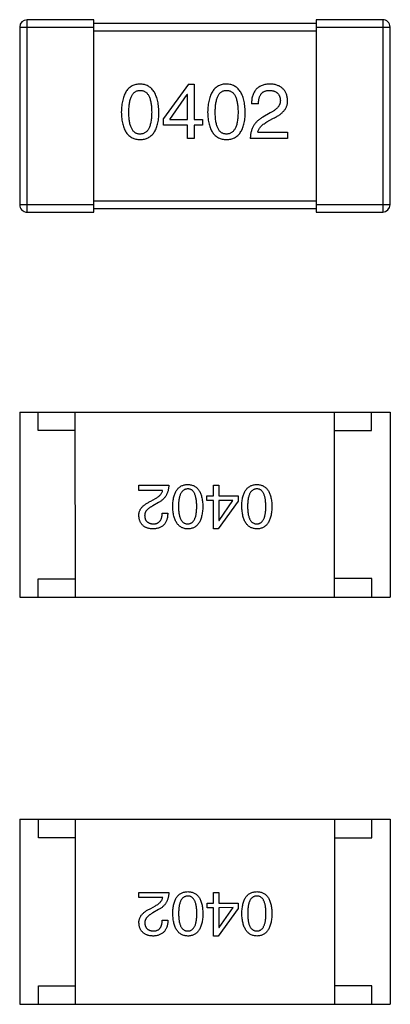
# Model space of a CAD drawing. Header units: inches. Extents: x -29 to 164, y -51 to 83.
# Tile 42 of 164: x 43.38 to 44.38, y 23.43 to 26.09. Entities that reach past the tile are written whole.
import ezdxf

# ---------------------------------------------------------------- set-up
doc = ezdxf.new("R2010")
doc.units = ezdxf.units.IN
doc.header["$LTSCALE"] = 1.21
doc.header["$MEASUREMENT"] = 0
doc.layers.get('0').update_dxf_attribs({"linetype": 'CONTINUOUS'})

msp = doc.modelspace()

# ---------------------------------------------------------------- linework, layer by layer
at = {"color": 7, "linetype": 'Continuous'}
for p, q in [((43.5823, 26.0902), (43.4023, 26.0902)), ((43.4024, 25.5702), (43.4023, 26.0902)), ((43.5824, 25.5702), (43.5823, 26.0902)), ((44.1823, 26.0803), (43.5823, 26.0802)), ((44.3623, 26.0904), (44.1823, 26.0903)), ((44.1823, 26.0903), (44.1824, 25.5703)), ((44.3623, 26.0904), (44.3624, 25.5704)), ((43.3823, 26.0702), (43.5823, 26.0702)), ((43.3823, 26.0702), (43.3824, 25.5902)), ((43.5823, 26.0602), (44.1823, 26.0603)), ((44.1823, 26.0703), (44.3823, 26.0704)), ((44.3824, 25.5904), (44.3823, 26.0704)), ((43.8379, 25.9165), (43.7707, 25.8231)), ((43.8379, 25.9165), (43.8535, 25.9165)), ((43.8535, 25.9165), (43.8535, 25.8206)), ((43.7879, 25.8206), (43.8346, 25.8878)), ((43.8354, 25.8878), (43.8346, 25.8878)), ((43.8355, 25.8206), (43.8354, 25.8878)), ((44.0268, 25.8633), (44.0079, 25.8633)), ((44.0588, 25.8387), (44.0391, 25.8272)), ((43.7707, 25.805), (43.7707, 25.8231)), ((43.7879, 25.8206), (43.8355, 25.8206)), ((43.8535, 25.8206), (43.8756, 25.8206)), ((43.8756, 25.8206), (43.8756, 25.8051)), ((44.0498, 25.8141), (44.0653, 25.8231)), ((43.8355, 25.8051), (43.7707, 25.805)), ((43.8355, 25.769), (43.8355, 25.8051)), ((43.8756, 25.8051), (43.8535, 25.8051)), ((43.8535, 25.8051), (43.8535, 25.769)), ((44.0252, 25.7862), (44.1055, 25.7863)), ((44.1055, 25.7863), (44.1055, 25.769)), ((43.8535, 25.769), (43.8355, 25.769)), ((44.1055, 25.769), (44.0047, 25.769)), ((44.1824, 25.6003), (43.5824, 25.6002)), ((43.5824, 25.5902), (43.3824, 25.5902)), ((43.4024, 25.5702), (43.5824, 25.5702)), ((43.5824, 25.5802), (44.1824, 25.5803)), ((44.3824, 25.5904), (44.1824, 25.5903)), ((44.1824, 25.5703), (44.3624, 25.5704)), ((43.3824, 25.03), (44.3824, 25.0302)), ((43.3824, 25.03), (43.3825, 24.53)), ((43.4324, 24.98), (43.4324, 25.03)), ((43.5325, 24.53), (43.5324, 25.03)), ((44.2325, 24.5302), (44.2324, 25.0302)), ((44.3324, 24.9802), (44.3324, 25.0302)), ((44.3824, 25.0302), (44.3825, 24.5302)), ((43.5324, 24.98), (43.4324, 24.98)), ((44.2324, 24.9802), (44.3324, 24.9802)), ((43.704, 24.8324), (43.7846, 24.8324)), ((43.704, 24.8186), (43.704, 24.8324)), ((43.9056, 24.8324), (43.92, 24.8324)), ((43.9056, 24.8036), (43.9056, 24.8324)), ((43.92, 24.8324), (43.92, 24.8036)), ((43.7682, 24.8186), (43.704, 24.8186)), ((43.7361, 24.7891), (43.7486, 24.7963)), ((43.8879, 24.8036), (43.9056, 24.8036)), ((43.8879, 24.7911), (43.8879, 24.8036)), ((43.92, 24.8036), (43.9718, 24.8036)), ((43.9718, 24.8036), (43.9718, 24.7892)), ((43.7571, 24.7859), (43.7413, 24.7767)), ((43.9056, 24.7911), (43.8879, 24.7911)), ((43.9056, 24.7144), (43.9056, 24.7911)), ((43.9718, 24.7892), (43.918, 24.7144)), ((43.958, 24.7911), (43.92, 24.7911)), ((43.92, 24.7911), (43.92, 24.7374)), ((43.9207, 24.7374), (43.958, 24.7911)), ((43.7669, 24.757), (43.782, 24.757)), ((43.92, 24.7374), (43.9207, 24.7374)), ((43.918, 24.7144), (43.9056, 24.7144)), ((43.4325, 24.58), (43.5325, 24.58)), ((43.4325, 24.53), (43.4325, 24.58)), ((44.3325, 24.5802), (44.2325, 24.5802)), ((44.3325, 24.5302), (44.3325, 24.5802)), ((43.3825, 24.53), (44.3825, 24.5302)), ((43.3827, 23.93), (44.3827, 23.9302)), ((43.3827, 23.93), (43.3828, 23.43)), ((43.4327, 23.88), (43.4327, 23.93)), ((43.5328, 23.43), (43.5327, 23.93)), ((44.2328, 23.4302), (44.2327, 23.9302)), ((44.3327, 23.8802), (44.3327, 23.9302)), ((44.3827, 23.9302), (44.3828, 23.4302)), ((43.5327, 23.88), (43.4327, 23.88)), ((44.2327, 23.8802), (44.3327, 23.8802)), ((43.7042, 23.7324), (43.7848, 23.7324)), ((43.7042, 23.7186), (43.7042, 23.7324)), ((43.9058, 23.7325), (43.9202, 23.7325)), ((43.9058, 23.7036), (43.9058, 23.7325)), ((43.9202, 23.7325), (43.9202, 23.7036)), ((43.7685, 23.7187), (43.7042, 23.7186)), ((43.7363, 23.6891), (43.7488, 23.6964)), ((43.7573, 23.6859), (43.7416, 23.6767)), ((43.8881, 23.7036), (43.9058, 23.7036)), ((43.8881, 23.6911), (43.8881, 23.7036)), ((43.9058, 23.6911), (43.8881, 23.6911)), ((43.9058, 23.6144), (43.9058, 23.6911)), ((43.972, 23.6892), (43.9183, 23.6144)), ((43.9202, 23.7036), (43.972, 23.7036)), ((43.9583, 23.6912), (43.9202, 23.6911)), ((43.9202, 23.6911), (43.9202, 23.6374)), ((43.9209, 23.6374), (43.9583, 23.6912)), ((43.972, 23.7036), (43.972, 23.6892)), ((43.7672, 23.657), (43.7822, 23.657)), ((43.9202, 23.6374), (43.9209, 23.6374)), ((43.9183, 23.6144), (43.9058, 23.6144)), ((43.4327, 23.48), (43.5327, 23.48)), ((43.4328, 23.43), (43.4327, 23.48)), ((44.3327, 23.4802), (44.2327, 23.4802)), ((44.3328, 23.4302), (44.3327, 23.4802)), ((43.3828, 23.43), (44.3828, 23.4302))]:
    msp.add_line(p, q, dxfattribs=at)
for centre, start, end in [((43.4023, 26.0702), 90.012, 180.012), ((44.3623, 26.0704), 0.012, 90.012), ((43.4024, 25.5902), 180.012, 270.012), ((44.3624, 25.5904), 270.012, 0.012)]:
    msp.add_arc(centre, 0.02, start, end, dxfattribs=at)
for points, knots in [([(43.7074, 25.9165), (43.7054, 25.9164), (43.7015, 25.9162), (43.6959, 25.9153), (43.6906, 25.9137), (43.6857, 25.9115), (43.6812, 25.9088), (43.6771, 25.9054), (43.6733, 25.9015), (43.67, 25.897), (43.667, 25.8919), (43.6644, 25.8862), (43.6621, 25.88), (43.6603, 25.8732), (43.6587, 25.8658), (43.6576, 25.8578), (43.6569, 25.8492), (43.6567, 25.8433), (43.6566, 25.8403)], [0, 0, 0, 0, 0.057911, 0.113262, 0.165956, 0.217443, 0.268511, 0.319665, 0.372, 0.426129, 0.483365, 0.543779, 0.607756, 0.676562, 0.749704, 0.827713, 0.911177, 1, 1, 1, 1]), ([(43.7582, 25.8403), (43.7581, 25.8433), (43.7578, 25.8492), (43.757, 25.8576), (43.7558, 25.8655), (43.7542, 25.8729), (43.7523, 25.8797), (43.7501, 25.8859), (43.7474, 25.8915), (43.7444, 25.8966), (43.741, 25.9011), (43.7373, 25.9051), (43.7332, 25.9085), (43.7287, 25.9112), (43.7239, 25.9134), (43.7187, 25.9151), (43.7132, 25.9162), (43.7093, 25.9164), (43.7074, 25.9165)], [0, 0, 0, 0, 0.088475, 0.171606, 0.249595, 0.322626, 0.391327, 0.455765, 0.516374, 0.573675, 0.628522, 0.681161, 0.732559, 0.783563, 0.83504, 0.887639, 0.942585, 1, 1, 1, 1]), ([(43.9405, 25.9166), (43.9386, 25.9165), (43.9347, 25.9163), (43.929, 25.9153), (43.9238, 25.9137), (43.9189, 25.9116), (43.9144, 25.9088), (43.9102, 25.9055), (43.9065, 25.9016), (43.9031, 25.8971), (43.9001, 25.892), (43.8975, 25.8863), (43.8953, 25.88), (43.8934, 25.8732), (43.8919, 25.8658), (43.8908, 25.8578), (43.89, 25.8493), (43.8898, 25.8434), (43.8897, 25.8403)], [0, 0, 0, 0, 0.057911, 0.113262, 0.165956, 0.217443, 0.268511, 0.319665, 0.372, 0.426129, 0.483365, 0.543779, 0.607756, 0.676562, 0.749704, 0.827713, 0.911177, 1, 1, 1, 1]), ([(43.9914, 25.8403), (43.9912, 25.8434), (43.991, 25.8492), (43.9901, 25.8577), (43.9889, 25.8656), (43.9874, 25.8729), (43.9855, 25.8797), (43.9832, 25.8859), (43.9806, 25.8916), (43.9776, 25.8967), (43.9742, 25.9012), (43.9705, 25.9051), (43.9664, 25.9085), (43.9619, 25.9113), (43.9571, 25.9135), (43.9519, 25.9151), (43.9463, 25.9162), (43.9425, 25.9164), (43.9405, 25.9166)], [0, 0, 0, 0, 0.088475, 0.171606, 0.249595, 0.322626, 0.391327, 0.455765, 0.516374, 0.573675, 0.628522, 0.681161, 0.732559, 0.783563, 0.83504, 0.887639, 0.942585, 1, 1, 1, 1]), ([(44.0588, 25.9166), (44.0567, 25.9165), (44.0528, 25.9163), (44.0471, 25.9155), (44.0418, 25.9143), (44.0369, 25.9127), (44.0323, 25.9108), (44.0282, 25.9084), (44.0244, 25.9057), (44.021, 25.9025), (44.018, 25.8989), (44.0154, 25.895), (44.0132, 25.8907), (44.0113, 25.8859), (44.0099, 25.8808), (44.0088, 25.8753), (44.0082, 25.8694), (44.008, 25.8654), (44.0079, 25.8633)], [0, 0, 0, 0, 0.07282, 0.141057, 0.2062, 0.267672, 0.326735, 0.383519, 0.439188, 0.494454, 0.549628, 0.605958, 0.66397, 0.72402, 0.787502, 0.854127, 0.925065, 1, 1, 1, 1]), ([(44.1055, 25.8723), (44.1053, 25.874), (44.1051, 25.8773), (44.1043, 25.8821), (44.1032, 25.8866), (44.1017, 25.8907), (44.0999, 25.8946), (44.0979, 25.8982), (44.0954, 25.9014), (44.0926, 25.9044), (44.0895, 25.907), (44.0861, 25.9093), (44.0823, 25.9113), (44.0782, 25.913), (44.0738, 25.9143), (44.0691, 25.9155), (44.064, 25.9162), (44.0605, 25.9165), (44.0588, 25.9166)], [0, 0, 0, 0, 0.070688, 0.137741, 0.201612, 0.262778, 0.321223, 0.378455, 0.434411, 0.490146, 0.546362, 0.603392, 0.662208, 0.723401, 0.787372, 0.85442, 0.925153, 1, 1, 1, 1]), ([(43.6771, 25.8403), (43.6771, 25.8426), (43.6771, 25.8473), (43.6775, 25.854), (43.6781, 25.8602), (43.6789, 25.866), (43.68, 25.8713), (43.6812, 25.8761), (43.6828, 25.8805), (43.6846, 25.8845), (43.6866, 25.888), (43.6888, 25.891), (43.6913, 25.8936), (43.6941, 25.8957), (43.6971, 25.8973), (43.7003, 25.8985), (43.7038, 25.8991), (43.7062, 25.8992), (43.7074, 25.8993)], [0, 0, 0, 0, 0.096452, 0.187278, 0.271765, 0.350519, 0.423437, 0.491321, 0.554011, 0.612224, 0.666281, 0.717003, 0.764884, 0.811423, 0.856783, 0.902993, 0.950236, 1, 1, 1, 1]), ([(43.7074, 25.8993), (43.7087, 25.8992), (43.7111, 25.8991), (43.7147, 25.8985), (43.718, 25.8973), (43.7211, 25.8957), (43.7239, 25.8936), (43.7265, 25.891), (43.7288, 25.888), (43.7309, 25.8845), (43.7327, 25.8805), (43.7343, 25.8762), (43.7356, 25.8713), (43.7367, 25.866), (43.7375, 25.8602), (43.7381, 25.854), (43.7385, 25.8473), (43.7385, 25.8427), (43.7386, 25.8403)], [0, 0, 0, 0, 0.050604, 0.098688, 0.145699, 0.191791, 0.238625, 0.286717, 0.337546, 0.391814, 0.449755, 0.512106, 0.579685, 0.652048, 0.730262, 0.814146, 0.904281, 1, 1, 1, 1]), ([(43.9102, 25.8403), (43.9102, 25.8427), (43.9103, 25.8473), (43.9107, 25.854), (43.9112, 25.8603), (43.912, 25.866), (43.9131, 25.8713), (43.9144, 25.8762), (43.9159, 25.8806), (43.9177, 25.8845), (43.9197, 25.888), (43.9219, 25.8911), (43.9245, 25.8936), (43.9272, 25.8957), (43.9302, 25.8974), (43.9334, 25.8985), (43.9369, 25.8992), (43.9393, 25.8993), (43.9405, 25.8993)], [0, 0, 0, 0, 0.096452, 0.187278, 0.271765, 0.350519, 0.423437, 0.491321, 0.554011, 0.612224, 0.666281, 0.717003, 0.764884, 0.811423, 0.856783, 0.902993, 0.950236, 1, 1, 1, 1]), ([(43.9405, 25.8993), (43.9418, 25.8993), (43.9443, 25.8992), (43.9478, 25.8985), (43.9512, 25.8974), (43.9542, 25.8957), (43.957, 25.8936), (43.9596, 25.8911), (43.9619, 25.888), (43.964, 25.8846), (43.9658, 25.8806), (43.9674, 25.8762), (43.9687, 25.8713), (43.9698, 25.866), (43.9707, 25.8603), (43.9713, 25.854), (43.9716, 25.8473), (43.9717, 25.8427), (43.9717, 25.8403)], [0, 0, 0, 0, 0.050604, 0.098688, 0.145699, 0.191791, 0.238625, 0.286717, 0.337546, 0.391814, 0.449755, 0.512106, 0.579685, 0.652048, 0.730262, 0.814146, 0.904281, 1, 1, 1, 1]), ([(44.0268, 25.8633), (44.0269, 25.8648), (44.027, 25.8676), (44.0274, 25.8717), (44.028, 25.8755), (44.0289, 25.879), (44.03, 25.8823), (44.0312, 25.8853), (44.0328, 25.888), (44.0345, 25.8904), (44.0365, 25.8925), (44.0387, 25.8943), (44.0411, 25.8959), (44.0437, 25.8972), (44.0466, 25.8982), (44.0496, 25.8988), (44.0529, 25.8993), (44.0551, 25.8993), (44.0563, 25.8994)], [0, 0, 0, 0, 0.082594, 0.15978, 0.232961, 0.301462, 0.365595, 0.426678, 0.484662, 0.540809, 0.595146, 0.648401, 0.702272, 0.757102, 0.813447, 0.872233, 0.934055, 1, 1, 1, 1]), ([(44.0563, 25.8994), (44.0574, 25.8993), (44.0596, 25.8992), (44.0628, 25.8989), (44.0658, 25.8982), (44.0686, 25.8975), (44.0711, 25.8965), (44.0735, 25.8954), (44.0757, 25.894), (44.0777, 25.8925), (44.0794, 25.8907), (44.0809, 25.8888), (44.0823, 25.8866), (44.0834, 25.8843), (44.0843, 25.8818), (44.0851, 25.8791), (44.0856, 25.8762), (44.0857, 25.8742), (44.0858, 25.8731)], [0, 0, 0, 0, 0.076112, 0.148436, 0.216883, 0.281466, 0.34298, 0.402356, 0.459881, 0.51546, 0.571111, 0.62658, 0.683162, 0.741007, 0.801404, 0.863825, 0.930544, 1, 1, 1, 1]), ([(44.0858, 25.8731), (44.0859, 25.8723), (44.086, 25.8707), (44.0858, 25.8683), (44.0854, 25.8659), (44.0848, 25.8636), (44.0839, 25.8613), (44.0828, 25.859), (44.0815, 25.8568), (44.0799, 25.8547), (44.0781, 25.8525), (44.076, 25.8504), (44.0737, 25.8484), (44.0712, 25.8463), (44.0684, 25.8444), (44.0654, 25.8424), (44.0622, 25.8405), (44.0599, 25.8393), (44.0588, 25.8387)], [0, 0, 0, 0, 0.052237, 0.103888, 0.155485, 0.207395, 0.259864, 0.31356, 0.369176, 0.4266, 0.486836, 0.550048, 0.61567, 0.685271, 0.75824, 0.834614, 0.915635, 1, 1, 1, 1]), ([(44.0653, 25.8231), (44.067, 25.8239), (44.0703, 25.8254), (44.0751, 25.828), (44.0794, 25.8305), (44.0835, 25.8332), (44.0872, 25.836), (44.0906, 25.8388), (44.0936, 25.8418), (44.0963, 25.8448), (44.0986, 25.8479), (44.1006, 25.8511), (44.1023, 25.8545), (44.1037, 25.8579), (44.1046, 25.8614), (44.1053, 25.8649), (44.1056, 25.8686), (44.1055, 25.8711), (44.1055, 25.8723)], [0, 0, 0, 0, 0.082731, 0.161257, 0.236138, 0.307554, 0.375712, 0.440848, 0.502916, 0.562567, 0.619798, 0.675716, 0.73039, 0.78386, 0.837315, 0.890547, 0.944917, 1, 1, 1, 1]), ([(43.6566, 25.8403), (43.6567, 25.8373), (43.6569, 25.8316), (43.6577, 25.8233), (43.6588, 25.8156), (43.6603, 25.8084), (43.6621, 25.8018), (43.6644, 25.7958), (43.667, 25.7903), (43.67, 25.7854), (43.6733, 25.781), (43.6771, 25.7772), (43.6813, 25.774), (43.6858, 25.7713), (43.6907, 25.7692), (43.6959, 25.7677), (43.7016, 25.7668), (43.7054, 25.7666), (43.7074, 25.7665)], [0, 0, 0, 0, 0.087693, 0.170223, 0.247496, 0.319826, 0.387768, 0.451403, 0.511459, 0.568358, 0.622671, 0.675251, 0.726739, 0.778422, 0.830759, 0.884394, 0.940865, 1, 1, 1, 1]), ([(43.7074, 25.7813), (43.7062, 25.7813), (43.7038, 25.7814), (43.7003, 25.7821), (43.6971, 25.7832), (43.6941, 25.7849), (43.6913, 25.787), (43.6888, 25.7895), (43.6866, 25.7926), (43.6846, 25.7961), (43.6828, 25.8), (43.6812, 25.8044), (43.68, 25.8093), (43.6789, 25.8146), (43.6781, 25.8203), (43.6775, 25.8266), (43.6771, 25.8333), (43.6771, 25.8379), (43.6771, 25.8403)], [0, 0, 0, 0, 0.049766, 0.097012, 0.143225, 0.188786, 0.235079, 0.282962, 0.333687, 0.387747, 0.445963, 0.508657, 0.576545, 0.649868, 0.72822, 0.812712, 0.903543, 1, 1, 1, 1]), ([(43.7074, 25.7665), (43.7094, 25.7666), (43.7133, 25.7668), (43.7189, 25.7677), (43.7242, 25.7693), (43.7291, 25.7713), (43.7336, 25.774), (43.7377, 25.7772), (43.7415, 25.781), (43.7449, 25.7854), (43.7478, 25.7903), (43.7504, 25.7958), (43.7527, 25.8018), (43.7545, 25.8084), (43.7561, 25.8156), (43.7572, 25.8233), (43.7579, 25.8316), (43.7581, 25.8373), (43.7582, 25.8403)], [0, 0, 0, 0, 0.059134, 0.115603, 0.169236, 0.221572, 0.273254, 0.32474, 0.377319, 0.431815, 0.488555, 0.548609, 0.612242, 0.680182, 0.75251, 0.829782, 0.91231, 1, 1, 1, 1]), ([(43.7386, 25.8403), (43.7385, 25.8379), (43.7385, 25.8334), (43.7381, 25.8268), (43.7375, 25.8206), (43.7367, 25.8149), (43.7356, 25.8096), (43.7343, 25.8048), (43.7327, 25.8004), (43.7309, 25.7965), (43.7288, 25.793), (43.7265, 25.7899), (43.7239, 25.7873), (43.7211, 25.7852), (43.718, 25.7835), (43.7147, 25.7823), (43.7111, 25.7815), (43.7087, 25.7813), (43.7074, 25.7813)], [0, 0, 0, 0, 0.094834, 0.184067, 0.267029, 0.344713, 0.417334, 0.484367, 0.546941, 0.604717, 0.65953, 0.710539, 0.759381, 0.806382, 0.853027, 0.900623, 0.949121, 1, 1, 1, 1]), ([(43.8897, 25.8403), (43.8898, 25.8374), (43.89, 25.8316), (43.8908, 25.8234), (43.8919, 25.8156), (43.8934, 25.8085), (43.8953, 25.8019), (43.8975, 25.7958), (43.9001, 25.7903), (43.9032, 25.7854), (43.9065, 25.781), (43.9103, 25.7772), (43.9144, 25.774), (43.9189, 25.7714), (43.9238, 25.7693), (43.9291, 25.7678), (43.9347, 25.7668), (43.9386, 25.7666), (43.9406, 25.7666)], [0, 0, 0, 0, 0.087693, 0.170223, 0.247496, 0.319826, 0.387768, 0.451403, 0.511459, 0.568358, 0.622671, 0.675251, 0.726739, 0.778422, 0.830759, 0.884394, 0.940865, 1, 1, 1, 1]), ([(43.9406, 25.7813), (43.9393, 25.7814), (43.9369, 25.7815), (43.9335, 25.7821), (43.9302, 25.7833), (43.9272, 25.785), (43.9245, 25.787), (43.922, 25.7896), (43.9197, 25.7926), (43.9177, 25.7961), (43.9159, 25.8001), (43.9144, 25.8044), (43.9131, 25.8093), (43.912, 25.8146), (43.9112, 25.8204), (43.9107, 25.8266), (43.9103, 25.8333), (43.9102, 25.8379), (43.9102, 25.8403)], [0, 0, 0, 0, 0.049766, 0.097012, 0.143225, 0.188786, 0.235079, 0.282962, 0.333687, 0.387747, 0.445963, 0.508657, 0.576545, 0.649868, 0.72822, 0.812712, 0.903543, 1, 1, 1, 1]), ([(43.9717, 25.8403), (43.9717, 25.838), (43.9716, 25.8334), (43.9713, 25.8268), (43.9707, 25.8207), (43.9698, 25.8149), (43.9688, 25.8097), (43.9674, 25.8048), (43.9659, 25.8005), (43.964, 25.7965), (43.962, 25.793), (43.9596, 25.79), (43.9571, 25.7874), (43.9542, 25.7853), (43.9512, 25.7836), (43.9479, 25.7823), (43.9443, 25.7815), (43.9418, 25.7814), (43.9406, 25.7813)], [0, 0, 0, 0, 0.094834, 0.184067, 0.267029, 0.344713, 0.417334, 0.484367, 0.546941, 0.604717, 0.65953, 0.710539, 0.759381, 0.806382, 0.853027, 0.900623, 0.949121, 1, 1, 1, 1]), ([(43.9406, 25.7666), (43.9426, 25.7666), (43.9464, 25.7668), (43.9521, 25.7678), (43.9573, 25.7693), (43.9622, 25.7714), (43.9667, 25.774), (43.9709, 25.7772), (43.9746, 25.7811), (43.978, 25.7854), (43.981, 25.7904), (43.9836, 25.7958), (43.9858, 25.8019), (43.9877, 25.8085), (43.9892, 25.8157), (43.9903, 25.8234), (43.9911, 25.8317), (43.9913, 25.8374), (43.9914, 25.8403)], [0, 0, 0, 0, 0.059134, 0.115603, 0.169236, 0.221572, 0.273254, 0.32474, 0.377319, 0.431815, 0.488555, 0.548609, 0.612242, 0.680182, 0.75251, 0.829782, 0.91231, 1, 1, 1, 1]), ([(44.0391, 25.8272), (44.0377, 25.8265), (44.035, 25.825), (44.0312, 25.8224), (44.0276, 25.8198), (44.0244, 25.8169), (44.0213, 25.8139), (44.0185, 25.8106), (44.0159, 25.8073), (44.0137, 25.8037), (44.0116, 25.8), (44.0099, 25.796), (44.0083, 25.792), (44.0071, 25.7877), (44.0061, 25.7833), (44.0054, 25.7787), (44.0049, 25.7739), (44.0048, 25.7707), (44.0047, 25.769)], [0, 0, 0, 0, 0.065828, 0.130094, 0.192451, 0.254037, 0.313974, 0.373757, 0.433048, 0.492243, 0.551902, 0.611758, 0.672678, 0.734814, 0.798569, 0.863693, 0.930488, 1, 1, 1, 1]), ([(44.0252, 25.7862), (44.0254, 25.7875), (44.026, 25.7902), (44.0276, 25.7939), (44.0298, 25.7976), (44.0326, 25.8011), (44.036, 25.8046), (44.04, 25.8079), (44.0446, 25.8111), (44.048, 25.8131), (44.0498, 25.8141)], [0, 0, 0, 0, 0.103034, 0.208166, 0.318255, 0.434664, 0.559728, 0.695394, 0.841708, 1, 1, 1, 1]), ([(43.7846, 24.8324), (43.7846, 24.8311), (43.7845, 24.8285), (43.7841, 24.8247), (43.7835, 24.821), (43.7827, 24.8175), (43.7817, 24.8141), (43.7805, 24.8108), (43.7791, 24.8077), (43.7774, 24.8047), (43.7756, 24.8018), (43.7736, 24.7991), (43.7713, 24.7966), (43.7689, 24.7941), (43.7663, 24.7918), (43.7634, 24.7897), (43.7603, 24.7877), (43.7582, 24.7865), (43.7571, 24.7859)], [0, 0, 0, 0, 0.069512, 0.136307, 0.201431, 0.265186, 0.327322, 0.388242, 0.448098, 0.507757, 0.566952, 0.626243, 0.686026, 0.745963, 0.807549, 0.869906, 0.934172, 1, 1, 1, 1]), ([(43.7953, 24.7754), (43.7953, 24.7777), (43.7955, 24.7823), (43.7961, 24.7889), (43.797, 24.7951), (43.7982, 24.8008), (43.7997, 24.8061), (43.8015, 24.811), (43.8036, 24.8154), (43.806, 24.8193), (43.8087, 24.8228), (43.8117, 24.8258), (43.815, 24.8284), (43.8186, 24.8306), (43.8225, 24.8322), (43.8267, 24.8334), (43.8312, 24.8342), (43.8343, 24.8343), (43.8359, 24.8344)], [0, 0, 0, 0, 0.08769, 0.170218, 0.24749, 0.319818, 0.387758, 0.451391, 0.511445, 0.568185, 0.622681, 0.67526, 0.726746, 0.778428, 0.830764, 0.884397, 0.940866, 1, 1, 1, 1]), ([(43.8359, 24.8226), (43.8349, 24.8225), (43.8329, 24.8224), (43.8301, 24.8218), (43.8274, 24.8208), (43.825, 24.8194), (43.8227, 24.8177), (43.8207, 24.8157), (43.8188, 24.8132), (43.8171, 24.8104), (43.8157, 24.8073), (43.8144, 24.8038), (43.8134, 24.7999), (43.8125, 24.7957), (43.8118, 24.7911), (43.8113, 24.7862), (43.8111, 24.7809), (43.811, 24.7773), (43.811, 24.7754)], [0, 0, 0, 0, 0.050879, 0.099377, 0.146973, 0.193618, 0.240619, 0.289461, 0.34047, 0.395283, 0.453059, 0.515633, 0.582666, 0.655287, 0.732971, 0.815933, 0.905166, 1, 1, 1, 1]), ([(43.8359, 24.8344), (43.8375, 24.8343), (43.8406, 24.8342), (43.8451, 24.8334), (43.8493, 24.8322), (43.8532, 24.8306), (43.8568, 24.8284), (43.8602, 24.8259), (43.8632, 24.8228), (43.8658, 24.8193), (43.8683, 24.8154), (43.8703, 24.811), (43.8721, 24.8061), (43.8736, 24.8009), (43.8748, 24.7951), (43.8757, 24.789), (43.8763, 24.7823), (43.8765, 24.7777), (43.8766, 24.7754)], [0, 0, 0, 0, 0.059135, 0.115606, 0.169241, 0.221578, 0.273261, 0.324749, 0.377329, 0.431642, 0.488541, 0.548597, 0.612232, 0.680174, 0.752504, 0.829777, 0.912307, 1, 1, 1, 1]), ([(43.8602, 24.7754), (43.8602, 24.7773), (43.8601, 24.781), (43.8598, 24.7863), (43.8594, 24.7913), (43.8587, 24.7959), (43.8578, 24.8002), (43.8569, 24.8041), (43.8556, 24.8076), (43.8542, 24.8107), (43.8526, 24.8135), (43.8508, 24.816), (43.8488, 24.818), (43.8466, 24.8197), (43.8442, 24.821), (43.8416, 24.8219), (43.8388, 24.8225), (43.8369, 24.8226), (43.8359, 24.8226)], [0, 0, 0, 0, 0.096457, 0.187288, 0.27178, 0.350132, 0.423455, 0.491343, 0.554037, 0.612253, 0.666313, 0.717038, 0.764921, 0.811214, 0.856775, 0.902988, 0.950234, 1, 1, 1, 1]), ([(43.9818, 24.7754), (43.9819, 24.7778), (43.982, 24.7823), (43.9826, 24.789), (43.9835, 24.7952), (43.9847, 24.8009), (43.9862, 24.8062), (43.988, 24.811), (43.9901, 24.8154), (43.9925, 24.8193), (43.9952, 24.8228), (43.9982, 24.8259), (44.0015, 24.8285), (44.0051, 24.8306), (44.009, 24.8322), (44.0132, 24.8335), (44.0177, 24.8342), (44.0208, 24.8344), (44.0224, 24.8344)], [0, 0, 0, 0, 0.08769, 0.170218, 0.24749, 0.319818, 0.387758, 0.451391, 0.511445, 0.568185, 0.622681, 0.67526, 0.726746, 0.778428, 0.830764, 0.884397, 0.940866, 1, 1, 1, 1]), ([(44.0224, 24.8226), (44.0214, 24.8226), (44.0195, 24.8224), (44.0166, 24.8218), (44.0139, 24.8208), (44.0115, 24.8195), (44.0092, 24.8178), (44.0072, 24.8157), (44.0053, 24.8133), (44.0037, 24.8105), (44.0022, 24.8073), (44.0009, 24.8038), (43.9999, 24.7999), (43.999, 24.7957), (43.9983, 24.7912), (43.9979, 24.7862), (43.9976, 24.7809), (43.9975, 24.7773), (43.9975, 24.7754)], [0, 0, 0, 0, 0.050879, 0.099377, 0.146973, 0.193618, 0.240619, 0.289461, 0.34047, 0.395283, 0.453059, 0.515633, 0.582666, 0.655287, 0.732971, 0.815933, 0.905166, 1, 1, 1, 1]), ([(44.0224, 24.8344), (44.024, 24.8344), (44.0271, 24.8342), (44.0316, 24.8335), (44.0358, 24.8322), (44.0397, 24.8306), (44.0434, 24.8285), (44.0467, 24.8259), (44.0497, 24.8229), (44.0524, 24.8193), (44.0548, 24.8154), (44.0569, 24.811), (44.0587, 24.8062), (44.0601, 24.8009), (44.0614, 24.7952), (44.0622, 24.789), (44.0629, 24.7824), (44.063, 24.7778), (44.0631, 24.7754)], [0, 0, 0, 0, 0.059135, 0.115606, 0.169241, 0.221578, 0.273261, 0.324749, 0.377329, 0.431642, 0.488541, 0.548597, 0.612232, 0.680174, 0.752504, 0.829777, 0.912307, 1, 1, 1, 1]), ([(44.0467, 24.7754), (44.0467, 24.7773), (44.0467, 24.781), (44.0463, 24.7864), (44.0459, 24.7914), (44.0453, 24.796), (44.0444, 24.8002), (44.0434, 24.8041), (44.0421, 24.8076), (44.0407, 24.8108), (44.0391, 24.8136), (44.0373, 24.816), (44.0353, 24.8181), (44.0331, 24.8197), (44.0307, 24.8211), (44.0281, 24.822), (44.0253, 24.8225), (44.0234, 24.8226), (44.0224, 24.8226)], [0, 0, 0, 0, 0.096457, 0.187288, 0.27178, 0.350132, 0.423455, 0.491343, 0.554037, 0.612253, 0.666313, 0.717038, 0.764921, 0.811214, 0.856775, 0.902988, 0.950234, 1, 1, 1, 1]), ([(43.7486, 24.7963), (43.75, 24.7972), (43.7527, 24.7987), (43.7564, 24.8013), (43.7596, 24.804), (43.7623, 24.8067), (43.7646, 24.8096), (43.7663, 24.8125), (43.7676, 24.8155), (43.768, 24.8176), (43.7682, 24.8186)], [0, 0, 0, 0, 0.158292, 0.304606, 0.440272, 0.565336, 0.681745, 0.791834, 0.896966, 1, 1, 1, 1]), ([(43.704, 24.7498), (43.7039, 24.7508), (43.7039, 24.7528), (43.7041, 24.7557), (43.7047, 24.7586), (43.7054, 24.7614), (43.7065, 24.7641), (43.7079, 24.7667), (43.7095, 24.7693), (43.7114, 24.7718), (43.7135, 24.7742), (43.7159, 24.7766), (43.7186, 24.7789), (43.7216, 24.7811), (43.7248, 24.7832), (43.7283, 24.7853), (43.7321, 24.7873), (43.7347, 24.7885), (43.7361, 24.7891)], [0, 0, 0, 0, 0.055083, 0.109453, 0.162685, 0.21614, 0.26961, 0.324284, 0.380202, 0.437433, 0.497084, 0.559152, 0.624288, 0.692446, 0.763862, 0.838743, 0.917269, 1, 1, 1, 1]), ([(43.7413, 24.7767), (43.7404, 24.7762), (43.7386, 24.7752), (43.736, 24.7737), (43.7336, 24.7721), (43.7314, 24.7706), (43.7294, 24.7689), (43.7276, 24.7673), (43.7259, 24.7656), (43.7245, 24.7639), (43.7232, 24.7622), (43.7221, 24.7604), (43.7213, 24.7586), (43.7205, 24.7568), (43.7201, 24.7549), (43.7197, 24.753), (43.7196, 24.7511), (43.7197, 24.7498), (43.7197, 24.7491)], [0, 0, 0, 0, 0.084365, 0.165386, 0.24176, 0.314729, 0.38433, 0.449952, 0.513164, 0.5734, 0.630824, 0.68644, 0.740136, 0.792605, 0.844515, 0.896112, 0.947763, 1, 1, 1, 1]), ([(43.8359, 24.7144), (43.8344, 24.7145), (43.8313, 24.7147), (43.8269, 24.7155), (43.8227, 24.7169), (43.8188, 24.7186), (43.8153, 24.7208), (43.812, 24.7235), (43.809, 24.7267), (43.8063, 24.7303), (43.8039, 24.7344), (43.8018, 24.7389), (43.8, 24.7439), (43.7985, 24.7493), (43.7972, 24.7552), (43.7963, 24.7615), (43.7956, 24.7683), (43.7954, 24.773), (43.7953, 24.7754)], [0, 0, 0, 0, 0.057415, 0.112361, 0.16496, 0.216437, 0.267441, 0.318839, 0.371478, 0.426325, 0.483626, 0.544235, 0.608673, 0.677374, 0.750405, 0.828394, 0.911525, 1, 1, 1, 1]), ([(43.811, 24.7754), (43.811, 24.7735), (43.8111, 24.7698), (43.8113, 24.7644), (43.8118, 24.7594), (43.8125, 24.7548), (43.8134, 24.7506), (43.8144, 24.7467), (43.8157, 24.7432), (43.8171, 24.74), (43.8188, 24.7372), (43.8207, 24.7348), (43.8227, 24.7328), (43.825, 24.731), (43.8274, 24.7297), (43.8301, 24.7288), (43.833, 24.7283), (43.8349, 24.7282), (43.8359, 24.7282)], [0, 0, 0, 0, 0.095719, 0.185854, 0.269738, 0.347952, 0.420315, 0.487894, 0.550245, 0.608186, 0.662454, 0.713283, 0.761375, 0.808209, 0.854301, 0.901312, 0.949396, 1, 1, 1, 1]), ([(43.8359, 24.7282), (43.8369, 24.7282), (43.8388, 24.7283), (43.8416, 24.7288), (43.8442, 24.7298), (43.8466, 24.7311), (43.8488, 24.7328), (43.8508, 24.7348), (43.8526, 24.7372), (43.8542, 24.74), (43.8556, 24.7432), (43.8569, 24.7467), (43.8579, 24.7506), (43.8588, 24.7548), (43.8594, 24.7594), (43.8598, 24.7644), (43.8601, 24.7698), (43.8602, 24.7735), (43.8602, 24.7754)], [0, 0, 0, 0, 0.049764, 0.097007, 0.143217, 0.188577, 0.235116, 0.282997, 0.333719, 0.387776, 0.445989, 0.508679, 0.576563, 0.649481, 0.728235, 0.812722, 0.903548, 1, 1, 1, 1]), ([(43.8766, 24.7754), (43.8765, 24.773), (43.8763, 24.7682), (43.8757, 24.7614), (43.8748, 24.755), (43.8736, 24.7491), (43.8722, 24.7436), (43.8703, 24.7386), (43.8683, 24.7341), (43.8659, 24.73), (43.8632, 24.7264), (43.8602, 24.7232), (43.8569, 24.7206), (43.8533, 24.7184), (43.8493, 24.7167), (43.8451, 24.7154), (43.8406, 24.7146), (43.8375, 24.7145), (43.8359, 24.7144)], [0, 0, 0, 0, 0.088823, 0.172287, 0.250296, 0.323438, 0.392244, 0.456221, 0.516635, 0.573871, 0.628, 0.680335, 0.731489, 0.782557, 0.834044, 0.886738, 0.942089, 1, 1, 1, 1]), ([(44.0225, 24.7144), (44.0209, 24.7145), (44.0178, 24.7147), (44.0134, 24.7156), (44.0092, 24.7169), (44.0054, 24.7186), (44.0018, 24.7209), (43.9985, 24.7236), (43.9955, 24.7267), (43.9928, 24.7303), (43.9904, 24.7344), (43.9883, 24.7389), (43.9865, 24.7439), (43.985, 24.7493), (43.9838, 24.7552), (43.9828, 24.7615), (43.9821, 24.7683), (43.9819, 24.773), (43.9818, 24.7754)], [0, 0, 0, 0, 0.057415, 0.112361, 0.16496, 0.216437, 0.267441, 0.318839, 0.371478, 0.426325, 0.483626, 0.544235, 0.608673, 0.677374, 0.750405, 0.828394, 0.911525, 1, 1, 1, 1]), ([(43.9975, 24.7754), (43.9975, 24.7735), (43.9976, 24.7698), (43.9979, 24.7645), (43.9983, 24.7595), (43.999, 24.7549), (43.9999, 24.7506), (44.0009, 24.7467), (44.0022, 24.7432), (44.0037, 24.74), (44.0053, 24.7373), (44.0072, 24.7348), (44.0093, 24.7328), (44.0115, 24.7311), (44.014, 24.7298), (44.0166, 24.7289), (44.0195, 24.7283), (44.0214, 24.7282), (44.0225, 24.7282)], [0, 0, 0, 0, 0.095719, 0.185854, 0.269738, 0.347952, 0.420315, 0.487894, 0.550245, 0.608186, 0.662454, 0.713283, 0.761375, 0.808209, 0.854301, 0.901312, 0.949396, 1, 1, 1, 1]), ([(44.0225, 24.7282), (44.0234, 24.7282), (44.0253, 24.7283), (44.0281, 24.7289), (44.0307, 24.7298), (44.0331, 24.7311), (44.0353, 24.7328), (44.0373, 24.7348), (44.0391, 24.7373), (44.0407, 24.7401), (44.0422, 24.7432), (44.0434, 24.7467), (44.0444, 24.7506), (44.0453, 24.7549), (44.0459, 24.7595), (44.0464, 24.7645), (44.0467, 24.7698), (44.0467, 24.7735), (44.0467, 24.7754)], [0, 0, 0, 0, 0.049764, 0.097007, 0.143217, 0.188577, 0.235116, 0.282997, 0.333719, 0.387776, 0.445989, 0.508679, 0.576563, 0.649481, 0.728235, 0.812722, 0.903548, 1, 1, 1, 1]), ([(44.0631, 24.7754), (44.063, 24.773), (44.0629, 24.7683), (44.0622, 24.7614), (44.0614, 24.755), (44.0602, 24.7491), (44.0587, 24.7436), (44.0569, 24.7387), (44.0548, 24.7341), (44.0524, 24.73), (44.0497, 24.7264), (44.0467, 24.7233), (44.0434, 24.7206), (44.0398, 24.7184), (44.0359, 24.7167), (44.0317, 24.7154), (44.0272, 24.7146), (44.024, 24.7145), (44.0225, 24.7144)], [0, 0, 0, 0, 0.088823, 0.172287, 0.250296, 0.323438, 0.392244, 0.456221, 0.516635, 0.573871, 0.628, 0.680335, 0.731489, 0.782557, 0.834044, 0.886738, 0.942089, 1, 1, 1, 1]), ([(43.7414, 24.7144), (43.7399, 24.7145), (43.7371, 24.7147), (43.7331, 24.7153), (43.7293, 24.7162), (43.7258, 24.7172), (43.7225, 24.7186), (43.7195, 24.7202), (43.7168, 24.7221), (43.7143, 24.7242), (43.712, 24.7265), (43.7101, 24.7291), (43.7084, 24.732), (43.707, 24.735), (43.7058, 24.7384), (43.7049, 24.742), (43.7043, 24.7458), (43.7041, 24.7484), (43.704, 24.7498)], [0, 0, 0, 0, 0.074847, 0.14558, 0.212628, 0.276599, 0.337792, 0.396608, 0.453638, 0.509854, 0.565589, 0.621545, 0.678777, 0.737222, 0.798388, 0.862259, 0.929312, 1, 1, 1, 1]), ([(43.7197, 24.7491), (43.7198, 24.7483), (43.7199, 24.7467), (43.7203, 24.7444), (43.7209, 24.7422), (43.7216, 24.7402), (43.7225, 24.7383), (43.7236, 24.7366), (43.7249, 24.7351), (43.7262, 24.7337), (43.7278, 24.7325), (43.7296, 24.7314), (43.7315, 24.7304), (43.7335, 24.7296), (43.7357, 24.7291), (43.7381, 24.7286), (43.7407, 24.7283), (43.7424, 24.7282), (43.7433, 24.7281)], [0, 0, 0, 0, 0.069456, 0.136175, 0.198596, 0.258993, 0.316838, 0.37342, 0.428889, 0.48454, 0.540119, 0.597644, 0.65702, 0.718534, 0.783117, 0.851564, 0.923888, 1, 1, 1, 1]), ([(43.782, 24.757), (43.7819, 24.7553), (43.7818, 24.7521), (43.7813, 24.7474), (43.7805, 24.743), (43.7793, 24.7389), (43.7778, 24.7351), (43.7761, 24.7316), (43.774, 24.7285), (43.7716, 24.7257), (43.7689, 24.7231), (43.7658, 24.7209), (43.7625, 24.719), (43.7589, 24.7175), (43.7549, 24.7162), (43.7507, 24.7153), (43.7461, 24.7146), (43.743, 24.7145), (43.7414, 24.7144)], [0, 0, 0, 0, 0.074935, 0.145873, 0.212498, 0.27598, 0.33603, 0.394042, 0.450372, 0.505546, 0.560812, 0.616481, 0.673265, 0.732328, 0.7938, 0.858943, 0.92718, 1, 1, 1, 1]), ([(43.7433, 24.7281), (43.7443, 24.7282), (43.7461, 24.7282), (43.7487, 24.7286), (43.7511, 24.7291), (43.7534, 24.7299), (43.7555, 24.7309), (43.7574, 24.7322), (43.7592, 24.7336), (43.7607, 24.7354), (43.7622, 24.7373), (43.7634, 24.7394), (43.7644, 24.7418), (43.7653, 24.7444), (43.766, 24.7473), (43.7665, 24.7503), (43.7668, 24.7536), (43.7669, 24.7558), (43.7669, 24.757)], [0, 0, 0, 0, 0.065945, 0.127767, 0.186553, 0.242898, 0.297728, 0.351599, 0.404854, 0.459191, 0.515338, 0.573322, 0.634405, 0.698538, 0.767039, 0.84022, 0.917406, 1, 1, 1, 1]), ([(43.7848, 23.7324), (43.7848, 23.7311), (43.7847, 23.7285), (43.7843, 23.7247), (43.7837, 23.721), (43.7829, 23.7175), (43.7819, 23.7141), (43.7807, 23.7108), (43.7793, 23.7077), (43.7777, 23.7047), (43.7759, 23.7018), (43.7738, 23.6992), (43.7716, 23.6966), (43.7691, 23.6942), (43.7665, 23.6918), (43.7636, 23.6897), (43.7606, 23.6877), (43.7584, 23.6865), (43.7573, 23.6859)], [0, 0, 0, 0, 0.069512, 0.136307, 0.201431, 0.265186, 0.327322, 0.388242, 0.448098, 0.507757, 0.566952, 0.626243, 0.686026, 0.745963, 0.807549, 0.869906, 0.934172, 1, 1, 1, 1]), ([(43.7955, 23.6754), (43.7956, 23.6777), (43.7957, 23.6823), (43.7963, 23.6889), (43.7972, 23.6951), (43.7984, 23.7009), (43.7999, 23.7061), (43.8017, 23.711), (43.8038, 23.7154), (43.8062, 23.7193), (43.8089, 23.7228), (43.8119, 23.7259), (43.8152, 23.7284), (43.8188, 23.7306), (43.8227, 23.7322), (43.8269, 23.7334), (43.8314, 23.7342), (43.8345, 23.7343), (43.8361, 23.7344)], [0, 0, 0, 0, 0.08769, 0.170218, 0.24749, 0.319818, 0.387758, 0.451391, 0.511445, 0.568185, 0.622681, 0.67526, 0.726746, 0.778428, 0.830764, 0.884397, 0.940866, 1, 1, 1, 1]), ([(43.8361, 23.7344), (43.8377, 23.7343), (43.8408, 23.7342), (43.8453, 23.7334), (43.8495, 23.7322), (43.8535, 23.7306), (43.8571, 23.7284), (43.8604, 23.7259), (43.8634, 23.7228), (43.8661, 23.7193), (43.8685, 23.7154), (43.8706, 23.711), (43.8724, 23.7062), (43.8739, 23.7009), (43.8751, 23.6951), (43.8759, 23.689), (43.8766, 23.6823), (43.8767, 23.6778), (43.8768, 23.6754)], [0, 0, 0, 0, 0.059135, 0.115606, 0.169241, 0.221578, 0.273261, 0.324749, 0.377329, 0.431642, 0.488541, 0.548597, 0.612232, 0.680174, 0.752504, 0.829777, 0.912307, 1, 1, 1, 1]), ([(43.982, 23.6754), (43.9821, 23.6778), (43.9823, 23.6824), (43.9829, 23.689), (43.9837, 23.6952), (43.985, 23.7009), (43.9864, 23.7062), (43.9882, 23.711), (43.9903, 23.7154), (43.9927, 23.7194), (43.9954, 23.7229), (43.9984, 23.7259), (44.0017, 23.7285), (44.0053, 23.7306), (44.0093, 23.7322), (44.0135, 23.7335), (44.018, 23.7342), (44.0211, 23.7344), (44.0227, 23.7344)], [0, 0, 0, 0, 0.08769, 0.170218, 0.24749, 0.319818, 0.387758, 0.451391, 0.511445, 0.568185, 0.622681, 0.67526, 0.726746, 0.778428, 0.830764, 0.884397, 0.940866, 1, 1, 1, 1]), ([(44.0227, 23.7344), (44.0242, 23.7344), (44.0274, 23.7342), (44.0319, 23.7335), (44.0361, 23.7323), (44.04, 23.7306), (44.0436, 23.7285), (44.0469, 23.7259), (44.0499, 23.7229), (44.0526, 23.7194), (44.055, 23.7154), (44.0571, 23.711), (44.0589, 23.7062), (44.0604, 23.7009), (44.0616, 23.6952), (44.0625, 23.689), (44.0631, 23.6824), (44.0632, 23.6778), (44.0633, 23.6754)], [0, 0, 0, 0, 0.059135, 0.115606, 0.169241, 0.221578, 0.273261, 0.324749, 0.377329, 0.431642, 0.488541, 0.548597, 0.612232, 0.680174, 0.752504, 0.829777, 0.912307, 1, 1, 1, 1]), ([(43.7488, 23.6964), (43.7502, 23.6972), (43.7529, 23.6987), (43.7566, 23.7013), (43.7598, 23.704), (43.7625, 23.7067), (43.7648, 23.7096), (43.7665, 23.7125), (43.7678, 23.7155), (43.7682, 23.7176), (43.7685, 23.7187)], [0, 0, 0, 0, 0.158292, 0.304606, 0.440272, 0.565336, 0.681745, 0.791834, 0.896966, 1, 1, 1, 1]), ([(43.8361, 23.7226), (43.8351, 23.7225), (43.8332, 23.7224), (43.8303, 23.7218), (43.8277, 23.7208), (43.8252, 23.7194), (43.8229, 23.7178), (43.8209, 23.7157), (43.819, 23.7132), (43.8174, 23.7104), (43.8159, 23.7073), (43.8147, 23.7038), (43.8136, 23.6999), (43.8127, 23.6957), (43.8121, 23.6911), (43.8116, 23.6862), (43.8113, 23.6809), (43.8113, 23.6773), (43.8112, 23.6754)], [0, 0, 0, 0, 0.050879, 0.099377, 0.146973, 0.193618, 0.240619, 0.289461, 0.34047, 0.395283, 0.453059, 0.515633, 0.582666, 0.655287, 0.732971, 0.815933, 0.905166, 1, 1, 1, 1]), ([(43.8604, 23.6754), (43.8604, 23.6773), (43.8604, 23.681), (43.8601, 23.6863), (43.8596, 23.6913), (43.859, 23.696), (43.8581, 23.7002), (43.8571, 23.7041), (43.8558, 23.7076), (43.8544, 23.7108), (43.8528, 23.7136), (43.851, 23.716), (43.849, 23.718), (43.8468, 23.7197), (43.8444, 23.721), (43.8418, 23.7219), (43.839, 23.7225), (43.8371, 23.7226), (43.8361, 23.7226)], [0, 0, 0, 0, 0.096457, 0.187288, 0.27178, 0.350132, 0.423455, 0.491343, 0.554037, 0.612253, 0.666313, 0.717038, 0.764921, 0.811214, 0.856775, 0.902988, 0.950234, 1, 1, 1, 1]), ([(44.0227, 23.7226), (44.0217, 23.7226), (44.0197, 23.7225), (44.0168, 23.7218), (44.0142, 23.7208), (44.0117, 23.7195), (44.0094, 23.7178), (44.0074, 23.7157), (44.0055, 23.7133), (44.0039, 23.7105), (44.0024, 23.7073), (44.0012, 23.7038), (44.0001, 23.7), (43.9992, 23.6957), (43.9986, 23.6912), (43.9981, 23.6862), (43.9978, 23.6809), (43.9978, 23.6773), (43.9978, 23.6754)], [0, 0, 0, 0, 0.050879, 0.099377, 0.146973, 0.193618, 0.240619, 0.289461, 0.34047, 0.395283, 0.453059, 0.515633, 0.582666, 0.655287, 0.732971, 0.815933, 0.905166, 1, 1, 1, 1]), ([(44.0469, 23.6754), (44.0469, 23.6773), (44.0469, 23.681), (44.0466, 23.6864), (44.0461, 23.6914), (44.0455, 23.696), (44.0446, 23.7002), (44.0436, 23.7041), (44.0424, 23.7076), (44.0409, 23.7108), (44.0393, 23.7136), (44.0375, 23.716), (44.0355, 23.7181), (44.0333, 23.7197), (44.0309, 23.7211), (44.0283, 23.722), (44.0256, 23.7225), (44.0236, 23.7226), (44.0227, 23.7226)], [0, 0, 0, 0, 0.096457, 0.187288, 0.27178, 0.350132, 0.423455, 0.491343, 0.554037, 0.612253, 0.666313, 0.717038, 0.764921, 0.811214, 0.856775, 0.902988, 0.950234, 1, 1, 1, 1]), ([(43.7042, 23.6498), (43.7042, 23.6508), (43.7041, 23.6528), (43.7044, 23.6557), (43.7049, 23.6586), (43.7057, 23.6614), (43.7068, 23.6641), (43.7081, 23.6667), (43.7097, 23.6693), (43.7116, 23.6718), (43.7137, 23.6742), (43.7161, 23.6766), (43.7188, 23.6789), (43.7218, 23.6811), (43.725, 23.6832), (43.7286, 23.6853), (43.7323, 23.6873), (43.735, 23.6885), (43.7363, 23.6891)], [0, 0, 0, 0, 0.055083, 0.109453, 0.162685, 0.21614, 0.26961, 0.324284, 0.380202, 0.437433, 0.497084, 0.559152, 0.624288, 0.692446, 0.763862, 0.838743, 0.917269, 1, 1, 1, 1]), ([(43.7416, 23.6767), (43.7407, 23.6762), (43.7388, 23.6752), (43.7362, 23.6737), (43.7339, 23.6722), (43.7316, 23.6706), (43.7296, 23.669), (43.7278, 23.6673), (43.7261, 23.6657), (43.7247, 23.6639), (43.7234, 23.6622), (43.7224, 23.6604), (43.7215, 23.6586), (43.7208, 23.6568), (43.7203, 23.6549), (43.72, 23.653), (43.7198, 23.6511), (43.7199, 23.6498), (43.7199, 23.6491)], [0, 0, 0, 0, 0.084365, 0.165386, 0.24176, 0.314729, 0.38433, 0.449952, 0.513164, 0.5734, 0.630824, 0.68644, 0.740136, 0.792605, 0.844515, 0.896112, 0.947763, 1, 1, 1, 1]), ([(43.7822, 23.657), (43.7822, 23.6553), (43.7821, 23.6521), (43.7815, 23.6474), (43.7807, 23.643), (43.7795, 23.6389), (43.7781, 23.6351), (43.7763, 23.6317), (43.7742, 23.6285), (43.7718, 23.6257), (43.7691, 23.6231), (43.7661, 23.6209), (43.7627, 23.619), (43.7591, 23.6175), (43.7552, 23.6162), (43.7509, 23.6153), (43.7464, 23.6146), (43.7432, 23.6145), (43.7416, 23.6144)], [0, 0, 0, 0, 0.074935, 0.145873, 0.212498, 0.27598, 0.33603, 0.394042, 0.450372, 0.505546, 0.560812, 0.616481, 0.673265, 0.732328, 0.7938, 0.858943, 0.92718, 1, 1, 1, 1]), ([(43.7436, 23.6282), (43.7445, 23.6282), (43.7463, 23.6282), (43.7489, 23.6286), (43.7514, 23.6291), (43.7536, 23.6299), (43.7557, 23.6309), (43.7577, 23.6322), (43.7594, 23.6336), (43.761, 23.6354), (43.7624, 23.6373), (43.7636, 23.6394), (43.7646, 23.6418), (43.7655, 23.6444), (43.7662, 23.6473), (43.7667, 23.6503), (43.767, 23.6536), (43.7671, 23.6558), (43.7672, 23.657)], [0, 0, 0, 0, 0.065945, 0.127767, 0.186553, 0.242898, 0.297728, 0.351599, 0.404854, 0.459191, 0.515338, 0.573322, 0.634405, 0.698538, 0.767039, 0.84022, 0.917406, 1, 1, 1, 1]), ([(43.8362, 23.6144), (43.8346, 23.6145), (43.8315, 23.6147), (43.8271, 23.6155), (43.823, 23.6169), (43.8191, 23.6186), (43.8155, 23.6208), (43.8122, 23.6235), (43.8092, 23.6267), (43.8065, 23.6303), (43.8041, 23.6344), (43.802, 23.6389), (43.8002, 23.6439), (43.7987, 23.6493), (43.7975, 23.6552), (43.7965, 23.6615), (43.7958, 23.6683), (43.7956, 23.673), (43.7955, 23.6754)], [0, 0, 0, 0, 0.057415, 0.112361, 0.16496, 0.216437, 0.267441, 0.318839, 0.371478, 0.426325, 0.483626, 0.544235, 0.608673, 0.677374, 0.750405, 0.828394, 0.911525, 1, 1, 1, 1]), ([(43.8112, 23.6754), (43.8113, 23.6735), (43.8113, 23.6698), (43.8116, 23.6644), (43.8121, 23.6594), (43.8127, 23.6548), (43.8136, 23.6506), (43.8147, 23.6467), (43.8159, 23.6432), (43.8174, 23.64), (43.8191, 23.6372), (43.8209, 23.6348), (43.823, 23.6328), (43.8252, 23.6311), (43.8277, 23.6298), (43.8303, 23.6288), (43.8332, 23.6283), (43.8352, 23.6282), (43.8362, 23.6282)], [0, 0, 0, 0, 0.095719, 0.185854, 0.269738, 0.347952, 0.420315, 0.487894, 0.550245, 0.608186, 0.662454, 0.713283, 0.761375, 0.808209, 0.854301, 0.901312, 0.949396, 1, 1, 1, 1]), ([(43.8362, 23.6282), (43.8371, 23.6282), (43.8391, 23.6283), (43.8418, 23.6288), (43.8444, 23.6298), (43.8468, 23.6311), (43.849, 23.6328), (43.851, 23.6348), (43.8528, 23.6372), (43.8544, 23.64), (43.8559, 23.6432), (43.8571, 23.6467), (43.8581, 23.6506), (43.859, 23.6548), (43.8596, 23.6595), (43.8601, 23.6644), (43.8604, 23.6698), (43.8604, 23.6735), (43.8604, 23.6754)], [0, 0, 0, 0, 0.049764, 0.097007, 0.143217, 0.188577, 0.235116, 0.282997, 0.333719, 0.387776, 0.445989, 0.508679, 0.576563, 0.649481, 0.728235, 0.812722, 0.903548, 1, 1, 1, 1]), ([(43.8768, 23.6754), (43.8767, 23.673), (43.8766, 23.6682), (43.876, 23.6614), (43.8751, 23.655), (43.8739, 23.6491), (43.8724, 23.6436), (43.8706, 23.6386), (43.8685, 23.6341), (43.8661, 23.63), (43.8634, 23.6264), (43.8604, 23.6233), (43.8571, 23.6206), (43.8535, 23.6184), (43.8496, 23.6167), (43.8454, 23.6154), (43.8409, 23.6146), (43.8378, 23.6145), (43.8362, 23.6144)], [0, 0, 0, 0, 0.088823, 0.172287, 0.250296, 0.323438, 0.392244, 0.456221, 0.516635, 0.573871, 0.628, 0.680335, 0.731489, 0.782557, 0.834044, 0.886738, 0.942089, 1, 1, 1, 1]), ([(44.0227, 23.6144), (44.0211, 23.6145), (44.0181, 23.6147), (44.0136, 23.6156), (44.0095, 23.6169), (44.0056, 23.6187), (44.002, 23.6209), (43.9987, 23.6236), (43.9958, 23.6267), (43.9931, 23.6304), (43.9907, 23.6344), (43.9885, 23.6389), (43.9867, 23.6439), (43.9852, 23.6493), (43.984, 23.6552), (43.983, 23.6615), (43.9823, 23.6683), (43.9821, 23.673), (43.982, 23.6754)], [0, 0, 0, 0, 0.057415, 0.112361, 0.16496, 0.216437, 0.267441, 0.318839, 0.371478, 0.426325, 0.483626, 0.544235, 0.608673, 0.677374, 0.750405, 0.828394, 0.911525, 1, 1, 1, 1]), ([(43.9978, 23.6754), (43.9978, 23.6735), (43.9978, 23.6698), (43.9981, 23.6645), (43.9986, 23.6595), (43.9992, 23.6549), (44.0001, 23.6506), (44.0012, 23.6467), (44.0024, 23.6432), (44.0039, 23.64), (44.0056, 23.6373), (44.0074, 23.6348), (44.0095, 23.6328), (44.0117, 23.6311), (44.0142, 23.6298), (44.0169, 23.6289), (44.0197, 23.6283), (44.0217, 23.6283), (44.0227, 23.6282)], [0, 0, 0, 0, 0.095719, 0.185854, 0.269738, 0.347952, 0.420315, 0.487894, 0.550245, 0.608186, 0.662454, 0.713283, 0.761375, 0.808209, 0.854301, 0.901312, 0.949396, 1, 1, 1, 1]), ([(44.0227, 23.6282), (44.0237, 23.6283), (44.0256, 23.6283), (44.0284, 23.6289), (44.031, 23.6298), (44.0334, 23.6311), (44.0355, 23.6328), (44.0376, 23.6348), (44.0394, 23.6373), (44.041, 23.6401), (44.0424, 23.6432), (44.0436, 23.6467), (44.0446, 23.6506), (44.0455, 23.6549), (44.0461, 23.6595), (44.0466, 23.6645), (44.0469, 23.6698), (44.0469, 23.6735), (44.0469, 23.6754)], [0, 0, 0, 0, 0.049764, 0.097007, 0.143217, 0.188577, 0.235116, 0.282997, 0.333719, 0.387776, 0.445989, 0.508679, 0.576563, 0.649481, 0.728235, 0.812722, 0.903548, 1, 1, 1, 1]), ([(44.0633, 23.6754), (44.0632, 23.673), (44.0631, 23.6683), (44.0625, 23.6614), (44.0616, 23.655), (44.0604, 23.6491), (44.0589, 23.6437), (44.0571, 23.6387), (44.055, 23.6341), (44.0526, 23.63), (44.0499, 23.6264), (44.0469, 23.6233), (44.0436, 23.6206), (44.04, 23.6184), (44.0361, 23.6167), (44.0319, 23.6154), (44.0274, 23.6147), (44.0243, 23.6145), (44.0227, 23.6144)], [0, 0, 0, 0, 0.088823, 0.172287, 0.250296, 0.323438, 0.392244, 0.456221, 0.516635, 0.573871, 0.628, 0.680335, 0.731489, 0.782557, 0.834044, 0.886738, 0.942089, 1, 1, 1, 1]), ([(43.7416, 23.6144), (43.7402, 23.6145), (43.7374, 23.6147), (43.7333, 23.6153), (43.7295, 23.6162), (43.726, 23.6172), (43.7227, 23.6186), (43.7197, 23.6202), (43.717, 23.6221), (43.7145, 23.6242), (43.7123, 23.6265), (43.7103, 23.6291), (43.7086, 23.632), (43.7072, 23.6351), (43.7061, 23.6384), (43.7052, 23.642), (43.7045, 23.6458), (43.7043, 23.6484), (43.7042, 23.6498)], [0, 0, 0, 0, 0.074847, 0.14558, 0.212628, 0.276599, 0.337792, 0.396608, 0.453638, 0.509854, 0.565589, 0.621545, 0.678777, 0.737222, 0.798388, 0.862259, 0.929312, 1, 1, 1, 1]), ([(43.7199, 23.6491), (43.72, 23.6483), (43.7201, 23.6467), (43.7206, 23.6444), (43.7212, 23.6422), (43.7219, 23.6402), (43.7228, 23.6384), (43.7238, 23.6366), (43.7251, 23.6351), (43.7265, 23.6337), (43.7281, 23.6325), (43.7298, 23.6314), (43.7317, 23.6305), (43.7337, 23.6297), (43.736, 23.6291), (43.7383, 23.6286), (43.7409, 23.6283), (43.7427, 23.6282), (43.7436, 23.6282)], [0, 0, 0, 0, 0.069456, 0.136175, 0.198596, 0.258993, 0.316838, 0.37342, 0.428889, 0.48454, 0.540119, 0.597644, 0.65702, 0.718534, 0.783117, 0.851564, 0.923888, 1, 1, 1, 1])]:
    msp.add_open_spline(points, degree=3, knots=knots, dxfattribs=at)

doc.saveas('drawing.dxf')
